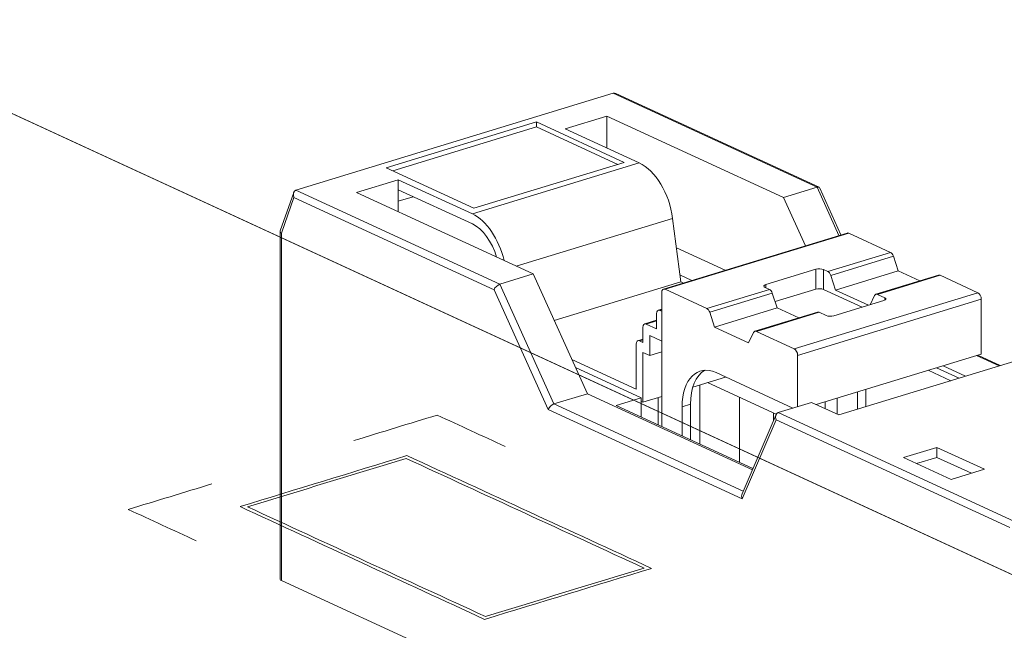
# Model space of a CAD drawing. Header units: inches. Extents: x -35 to 647, y 178 to 608.
# Tile 109 of 234: x 411.82 to 420.96, y 215.83 to 221.51. Entities that reach past the tile are written whole.
import ezdxf

# ---------------------------------------------------------------- set-up
doc = ezdxf.new("R2010")
doc.units = ezdxf.units.IN
doc.header["$MEASUREMENT"] = 0
doc.layers.add('1', color=7, linetype='Continuous')

# ---------------------------------------------------------------- blocks, each defined once
blk = doc.blocks.new('block 2761')
at = {"layer": '1', "color": 155, "lineweight": 18, "true_color": 0x4c7299}
blk.add_lwpolyline([(418.843, 217.8369), (418.5274, 217.102)], dxfattribs=at)
blk = doc.blocks.new('block 2762')
at = {"layer": '1', "color": 155, "lineweight": 18, "true_color": 0x4c7299}
blk.add_lwpolyline([(419.2278, 218.7897), (418.6461, 218.612)], dxfattribs=at)
blk = doc.blocks.new('block 2763')
at = {"layer": '1', "color": 155, "lineweight": 18, "true_color": 0x4c7299}
blk.add_lwpolyline([(420.3524, 219.1333), (419.7707, 218.9556)], dxfattribs=at)
blk = doc.blocks.new('block 2764')
at = {"layer": '1', "color": 155, "lineweight": 18, "true_color": 0x4c7299}
blk.add_lwpolyline([(419.5042, 219.5246), (417.7978, 219.0033)], dxfattribs=at)
blk = doc.blocks.new('block 2765')
at = {"layer": '1', "color": 155, "lineweight": 18, "true_color": 0x4c7299}
blk.add_lwpolyline([(417.7809, 218.8168), (417.7492, 218.8071)], dxfattribs=at)
blk = doc.blocks.new('block 2766')
at = {"layer": '1', "color": 155, "lineweight": 18, "true_color": 0x4c7299}
blk.add_lwpolyline([(417.7322, 218.7134), (417.6229, 218.68)], dxfattribs=at)
blk = doc.blocks.new('block 2767')
at = {"layer": '1', "color": 155, "lineweight": 18, "true_color": 0x4c7299}
blk.add_lwpolyline([(420.9258, 218.2927), (420.7167, 218.3892)], dxfattribs=at)
blk = doc.blocks.new('block 2768')
at = {"layer": '1', "color": 155, "lineweight": 18, "true_color": 0x4c7299}
blk.add_lwpolyline([(417.606, 218.5379), (417.5598, 218.5238)], dxfattribs=at)
blk = doc.blocks.new('block 2769')
at = {"layer": '1', "color": 155, "lineweight": 18, "true_color": 0x4c7299}
blk.add_lwpolyline([(419.4464, 219.507), (419.2492, 219.943)], dxfattribs=at)
blk = doc.blocks.new('block 2770')
at = {"layer": '1', "color": 155, "lineweight": 18, "true_color": 0x4c7299}
blk.add_lwpolyline([(414.3627, 219.9013), (414.2373, 219.5444)], dxfattribs=at)
blk = doc.blocks.new('block 2771')
at = {"layer": '1', "color": 155, "lineweight": 18, "true_color": 0x4c7299}
blk.add_lwpolyline([(419.2426, 219.9497), (417.3545, 220.8206)], dxfattribs=at)
blk = doc.blocks.new('block 2772')
at = {"layer": '1', "color": 155, "lineweight": 18, "true_color": 0x4c7299}
blk.add_lwpolyline([(414.2366, 219.5399), (414.2366, 216.306)], dxfattribs=at)
blk = doc.blocks.new('block 3494')
at = {"layer": '1', "color": 155, "lineweight": 13, "true_color": 0x4c7299}
blk.add_lwpolyline([(418.8083, 218.9653), (418.2266, 218.7876)], dxfattribs=at)
blk = doc.blocks.new('block 3495')
at = {"layer": '1', "color": 155, "lineweight": 13, "true_color": 0x4c7299}
blk.add_lwpolyline([(418.1993, 218.8233), (418.781, 219.0011)], dxfattribs=at)
blk = doc.blocks.new('block 3496')
at = {"layer": '1', "color": 155, "lineweight": 13, "true_color": 0x4c7299}
blk.add_lwpolyline([(420.367, 219.1319), (419.7853, 218.9541)], dxfattribs=at)
blk = doc.blocks.new('block 3497')
at = {"layer": '1', "color": 155, "lineweight": 13, "true_color": 0x4c7299}
blk.add_lwpolyline([(419.3239, 219.167), (419.9056, 219.3447)], dxfattribs=at)
blk = doc.blocks.new('block 3498')
at = {"layer": '1', "color": 155, "lineweight": 13, "true_color": 0x4c7299}
blk.add_lwpolyline([(419.933, 219.3089), (419.3513, 219.1312)], dxfattribs=at)
blk = doc.blocks.new('block 3499')
at = {"layer": '1', "color": 155, "lineweight": 13, "true_color": 0x4c7299}
blk.add_lwpolyline([(419.2424, 218.7882), (418.6607, 218.6105)], dxfattribs=at)
blk = doc.blocks.new('block 3500')
at = {"layer": '1', "color": 155, "lineweight": 18, "true_color": 0x4c7299}
blk.add_lwpolyline([(418.1993, 218.8233), (417.8125, 219.0018)], dxfattribs=at)
blk = doc.blocks.new('block 3501')
at = {"layer": '1', "color": 155, "lineweight": 13, "true_color": 0x4c7299}
blk.add_lwpolyline([(419.5188, 219.5231), (417.8125, 219.0018)], dxfattribs=at)
blk = doc.blocks.new('block 3502')
at = {"layer": '1', "color": 155, "lineweight": 18, "true_color": 0x4c7299}
blk.add_lwpolyline([(419.5188, 219.5231), (419.9056, 219.3447)], dxfattribs=at)
blk = doc.blocks.new('block 3503')
at = {"layer": '1', "color": 155, "lineweight": 18, "true_color": 0x4c7299}
blk.add_lwpolyline([(419.3239, 219.167), (419.2843, 219.1853)], dxfattribs=at)
blk = doc.blocks.new('block 3504')
at = {"layer": '1', "color": 155, "lineweight": 18, "true_color": 0x4c7299}
blk.add_lwpolyline([(418.7413, 219.0194), (418.781, 219.0011)], dxfattribs=at)
blk = doc.blocks.new('block 3505')
at = {"layer": '1', "color": 155, "lineweight": 18, "true_color": 0x4c7299}
blk.add_lwpolyline([(419.2139, 219.188), (418.7485, 219.0458)], dxfattribs=at)
blk = doc.blocks.new('block 3506')
at = {"layer": '1', "color": 155, "lineweight": 18, "true_color": 0x4c7299}
blk.add_lwpolyline([(420.367, 219.1319), (420.7181, 218.9699)], dxfattribs=at)
blk = doc.blocks.new('block 3507')
at = {"layer": '1', "color": 155, "lineweight": 13, "true_color": 0x4c7299}
blk.add_lwpolyline([(419.0118, 218.4486), (420.7181, 218.9699)], dxfattribs=at)
blk = doc.blocks.new('block 3508')
at = {"layer": '1', "color": 155, "lineweight": 18, "true_color": 0x4c7299}
blk.add_lwpolyline([(419.0118, 218.4486), (418.6607, 218.6105)], dxfattribs=at)
blk = doc.blocks.new('block 3509')
at = {"layer": '1', "color": 155, "lineweight": 18, "true_color": 0x4c7299}
blk.add_lwpolyline([(419.8524, 218.9232), (419.7853, 218.9541)], dxfattribs=at)
blk = doc.blocks.new('block 3510')
at = {"layer": '1', "color": 155, "lineweight": 18, "true_color": 0x4c7299}
blk.add_lwpolyline([(419.3798, 218.7546), (419.8451, 218.8968)], dxfattribs=at)
blk = doc.blocks.new('block 3511')
at = {"layer": '1', "color": 155, "lineweight": 18, "true_color": 0x4c7299}
blk.add_lwpolyline([(419.2424, 218.7882), (419.3094, 218.7573)], dxfattribs=at)
blk = doc.blocks.new('block 3512')
at = {"layer": '1', "color": 155, "lineweight": 13, "true_color": 0x4c7299}
blk.add_lwpolyline([(420.7497, 218.909), (419.0433, 218.3877)], dxfattribs=at)
blk = doc.blocks.new('block 3513')
at = {"layer": '1', "color": 155, "lineweight": 18, "true_color": 0x4c7299}
blk.add_lwpolyline([(419.758, 218.9436), (419.7167, 218.8575)], dxfattribs=at)
blk = doc.blocks.new('block 3514')
at = {"layer": '1', "color": 155, "lineweight": 18, "true_color": 0x4c7299}
blk.add_lwpolyline([(419.9785, 219.172), (419.3968, 218.9943)], dxfattribs=at)
blk = doc.blocks.new('block 3515')
at = {"layer": '1', "color": 155, "lineweight": 18, "true_color": 0x4c7299}
blk.add_lwpolyline([(419.933, 219.3089), (419.9785, 219.172)], dxfattribs=at)
blk = doc.blocks.new('block 3516')
at = {"layer": '1', "color": 155, "lineweight": 18, "true_color": 0x4c7299}
blk.add_lwpolyline([(419.3968, 218.9943), (419.3513, 219.1312)], dxfattribs=at)
blk = doc.blocks.new('block 3517')
at = {"layer": '1', "color": 155, "lineweight": 18, "true_color": 0x4c7299}
blk.add_lwpolyline([(418.6333, 218.6), (418.5878, 218.5051)], dxfattribs=at)
blk = doc.blocks.new('block 3518')
at = {"layer": '1', "color": 155, "lineweight": 18, "true_color": 0x4c7299}
blk.add_lwpolyline([(418.8539, 218.8284), (418.2722, 218.6507)], dxfattribs=at)
blk = doc.blocks.new('block 3519')
at = {"layer": '1', "color": 155, "lineweight": 18, "true_color": 0x4c7299}
blk.add_lwpolyline([(418.2722, 218.6507), (418.2266, 218.7876)], dxfattribs=at)
blk = doc.blocks.new('block 3520')
at = {"layer": '1', "color": 155, "lineweight": 18, "true_color": 0x4c7299}
blk.add_lwpolyline([(418.8083, 218.9653), (418.8539, 218.8284)], dxfattribs=at)
blk = doc.blocks.new('block 3521')
at = {"layer": '1', "color": 155, "lineweight": 18, "true_color": 0x4c7299}
blk.add_lwpolyline([(419.9785, 219.172), (420.178, 219.08)], dxfattribs=at)
blk = doc.blocks.new('block 3522')
at = {"layer": '1', "color": 155, "lineweight": 18, "true_color": 0x4c7299}
blk.add_lwpolyline([(419.7026, 218.8532), (419.3968, 218.9943)], dxfattribs=at)
blk = doc.blocks.new('block 3523')
at = {"layer": '1', "color": 155, "lineweight": 18, "true_color": 0x4c7299}
blk.add_lwpolyline([(418.5878, 218.5051), (418.2722, 218.6507)], dxfattribs=at)
blk = doc.blocks.new('block 3524')
at = {"layer": '1', "color": 155, "lineweight": 18, "true_color": 0x4c7299}
blk.add_lwpolyline([(418.8539, 218.8284), (419.0533, 218.7364)], dxfattribs=at)
blk = doc.blocks.new('block 3525')
at = {"layer": '1', "color": 155, "lineweight": 13, "true_color": 0x4c7299}
blk.add_lwpolyline([(419.224, 219.9495), (417.3303, 220.8231)], dxfattribs=at)
blk = doc.blocks.new('block 3526')
at = {"layer": '1', "color": 155, "lineweight": 13, "true_color": 0x4c7299}
blk.add_lwpolyline([(418.8629, 217.8561), (421.0527, 216.8459)], dxfattribs=at)
blk = doc.blocks.new('block 3527')
at = {"layer": '1', "color": 155, "lineweight": 13, "true_color": 0x4c7299}
blk.add_lwpolyline([(421.0139, 216.7877), (418.8432, 217.7891)], dxfattribs=at)
blk = doc.blocks.new('block 3528')
at = {"layer": '1', "color": 155, "lineweight": 18, "true_color": 0x4c7299}
blk.add_lwpolyline([(416.6179, 220.557), (415.2218, 220.1304)], dxfattribs=at)
blk = doc.blocks.new('block 3529')
at = {"layer": '1', "color": 155, "lineweight": 18, "true_color": 0x4c7299}
blk.add_lwpolyline([(415.2218, 220.1304), (416.0361, 219.7548)], dxfattribs=at)
blk = doc.blocks.new('block 3530')
at = {"layer": '1', "color": 155, "lineweight": 18, "true_color": 0x4c7299}
blk.add_lwpolyline([(416.0361, 219.7548), (417.4322, 220.1813)], dxfattribs=at)
blk = doc.blocks.new('block 3531')
at = {"layer": '1', "color": 155, "lineweight": 18, "true_color": 0x4c7299}
blk.add_lwpolyline([(417.4322, 220.1813), (416.6179, 220.557)], dxfattribs=at)
blk = doc.blocks.new('block 3532')
at = {"layer": '1', "color": 155, "lineweight": 18, "true_color": 0x4c7299}
blk.add_lwpolyline([(414.383, 219.9226), (417.3303, 220.8231)], dxfattribs=at)
blk = doc.blocks.new('block 3533')
at = {"layer": '1', "color": 155, "lineweight": 18, "true_color": 0x4c7299}
blk.add_lwpolyline([(417.2726, 220.6118), (416.8848, 220.4933)], dxfattribs=at)
blk = doc.blocks.new('block 3534')
at = {"layer": '1', "color": 155, "lineweight": 18, "true_color": 0x4c7299}
blk.add_lwpolyline([(414.9458, 219.9009), (416.5869, 219.1438)], dxfattribs=at)
blk = doc.blocks.new('block 3535')
at = {"layer": '1', "color": 155, "lineweight": 18, "true_color": 0x4c7299}
blk.add_lwpolyline([(418.9138, 219.8548), (417.2726, 220.6118)], dxfattribs=at)
blk = doc.blocks.new('block 3536')
at = {"layer": '1', "color": 155, "lineweight": 18, "true_color": 0x4c7299}
blk.add_lwpolyline([(416.0217, 219.702), (415.3336, 220.0194)], dxfattribs=at)
blk = doc.blocks.new('block 3537')
at = {"layer": '1', "color": 155, "lineweight": 18, "true_color": 0x4c7299}
blk.add_lwpolyline([(415.3336, 220.0194), (414.9458, 219.9009)], dxfattribs=at)
blk = doc.blocks.new('block 3538')
at = {"layer": '1', "color": 155, "lineweight": 18, "true_color": 0x4c7299}
blk.add_lwpolyline([(416.8848, 220.4933), (417.5729, 220.1759)], dxfattribs=at)
blk = doc.blocks.new('block 3539')
at = {"layer": '1', "color": 155, "lineweight": 13, "true_color": 0x4c7299}
blk.add_lwpolyline([(416.2767, 219.0491), (416.7799, 217.9364)], dxfattribs=at)
blk = doc.blocks.new('block 3540')
at = {"layer": '1', "color": 155, "lineweight": 18, "true_color": 0x4c7299}
blk.add_lwpolyline([(416.2767, 219.0491), (416.5869, 219.1438)], dxfattribs=at)
blk = doc.blocks.new('block 3541')
at = {"layer": '1', "color": 155, "lineweight": 18, "true_color": 0x4c7299}
blk.add_lwpolyline([(417.0901, 218.0312), (416.5869, 219.1438)], dxfattribs=at)
blk = doc.blocks.new('block 3542')
at = {"layer": '1', "color": 155, "lineweight": 18, "true_color": 0x4c7299}
blk.add_lwpolyline([(416.7799, 217.9364), (417.0901, 218.0312)], dxfattribs=at)
blk = doc.blocks.new('block 3543')
at = {"layer": '1', "color": 155, "lineweight": 13, "true_color": 0x4c7299}
blk.add_lwpolyline([(418.8432, 217.7891), (418.5276, 217.0542)], dxfattribs=at)
blk = doc.blocks.new('block 3544')
at = {"layer": '1', "color": 155, "lineweight": 18, "true_color": 0x4c7299}
blk.add_lwpolyline([(418.9138, 219.8548), (419.1166, 219.4062)], dxfattribs=at)
blk = doc.blocks.new('block 3545')
at = {"layer": '1', "color": 155, "lineweight": 18, "true_color": 0x4c7299}
blk.add_lwpolyline([(418.9138, 219.8548), (419.224, 219.9495)], dxfattribs=at)
blk = doc.blocks.new('block 3546')
at = {"layer": '1', "color": 155, "lineweight": 18, "true_color": 0x4c7299}
blk.add_lwpolyline([(416.7264, 217.885), (416.2232, 218.9976)], dxfattribs=at)
blk = doc.blocks.new('block 3547')
at = {"layer": '1', "color": 155, "lineweight": 13, "true_color": 0x4c7299}
blk.add_lwpolyline([(419.4269, 219.501), (419.224, 219.9495)], dxfattribs=at)
blk = doc.blocks.new('block 3548')
at = {"layer": '1', "color": 155, "lineweight": 13, "true_color": 0x4c7299}
blk.add_lwpolyline([(414.383, 219.9226), (416.2767, 219.0491)], dxfattribs=at)
blk = doc.blocks.new('block 3549')
at = {"layer": '1', "color": 155, "lineweight": 13, "true_color": 0x4c7299}
blk.add_lwpolyline([(416.2232, 218.9976), (414.3648, 219.8549)], dxfattribs=at)
blk = doc.blocks.new('block 3557')
at = {"layer": '1', "color": 155, "lineweight": 18, "true_color": 0x4c7299}
blk.add_lwpolyline([(418.8629, 217.8561), (419.1731, 217.9508)], dxfattribs=at)
blk = doc.blocks.new('block 3558')
at = {"layer": '1', "color": 155, "lineweight": 18, "true_color": 0x4c7299}
blk.add_lwpolyline([(419.1731, 217.9508), (419.4256, 217.8344)], dxfattribs=at)
blk = doc.blocks.new('block 3560')
at = {"layer": '1', "color": 155, "lineweight": 18, "true_color": 0x4c7299}
blk.add_lwpolyline([(420.3382, 217.5324), (420.028, 217.4376)], dxfattribs=at)
blk = doc.blocks.new('block 3561')
at = {"layer": '1', "color": 155, "lineweight": 18, "true_color": 0x4c7299}
blk.add_lwpolyline([(420.028, 217.4376), (420.4698, 217.2337)], dxfattribs=at)
blk = doc.blocks.new('block 3562')
at = {"layer": '1', "color": 155, "lineweight": 18, "true_color": 0x4c7299}
blk.add_lwpolyline([(420.4698, 217.2337), (420.7801, 217.3285)], dxfattribs=at)
blk = doc.blocks.new('block 3563')
at = {"layer": '1', "color": 155, "lineweight": 18, "true_color": 0x4c7299}
blk.add_lwpolyline([(420.7801, 217.3285), (420.3382, 217.5324)], dxfattribs=at)
blk = doc.blocks.new('block 3564')
at = {"layer": '1', "color": 155, "lineweight": 18, "true_color": 0x4c7299}
blk.add_lwpolyline([(419.4256, 217.8344), (421.7524, 218.5453)], dxfattribs=at)
blk = doc.blocks.new('block 3566')
at = {"layer": '1', "color": 155, "lineweight": 13, "true_color": 0x4c7299}
blk.add_lwpolyline([(417.8824, 219.6606), (416.4292, 219.2166)], dxfattribs=at)
blk = doc.blocks.new('block 3567')
at = {"layer": '1', "color": 155, "lineweight": 13, "true_color": 0x4c7299}
blk.add_lwpolyline([(416.0217, 219.702), (417.5729, 220.1759)], dxfattribs=at)
blk = doc.blocks.new('block 3569')
at = {"layer": '1', "color": 155, "lineweight": 13, "true_color": 0x4c7299}
blk.add_lwpolyline([(414.3648, 219.8549), (414.2478, 219.5218)], dxfattribs=at)
blk = doc.blocks.new('block 3575')
at = {"layer": '1', "color": 155, "lineweight": 13, "true_color": 0x4c7299}
blk.add_lwpolyline([(417.7809, 218.8109), (417.7638, 218.8057)], dxfattribs=at)
blk = doc.blocks.new('block 3576')
at = {"layer": '1', "color": 155, "lineweight": 18, "true_color": 0x4c7299}
blk.add_lwpolyline([(417.7638, 218.8057), (417.7809, 218.7978)], dxfattribs=at)
blk = doc.blocks.new('block 3577')
at = {"layer": '1', "color": 155, "lineweight": 13, "true_color": 0x4c7299}
blk.add_lwpolyline([(417.7322, 218.7075), (417.6375, 218.6785)], dxfattribs=at)
blk = doc.blocks.new('block 3578')
at = {"layer": '1', "color": 155, "lineweight": 18, "true_color": 0x4c7299}
blk.add_lwpolyline([(417.6375, 218.6785), (417.7322, 218.6349)], dxfattribs=at)
blk = doc.blocks.new('block 3579')
at = {"layer": '1', "color": 155, "lineweight": 18, "true_color": 0x4c7299}
blk.add_lwpolyline([(417.9579, 219.0715), (416.7821, 218.7123)], dxfattribs=at)
blk = doc.blocks.new('block 3580')
at = {"layer": '1', "color": 155, "lineweight": 18, "true_color": 0x4c7299}
blk.add_lwpolyline([(417.9579, 219.0715), (417.8824, 219.6606)], dxfattribs=at)
blk = doc.blocks.new('block 3581')
at = {"layer": '1', "color": 155, "lineweight": 13, "true_color": 0x4c7299}
blk.add_lwpolyline([(417.606, 218.5319), (417.5744, 218.5223)], dxfattribs=at)
blk = doc.blocks.new('block 3582')
at = {"layer": '1', "color": 155, "lineweight": 18, "true_color": 0x4c7299}
blk.add_lwpolyline([(417.5744, 218.5223), (417.606, 218.5077)], dxfattribs=at)
blk = doc.blocks.new('block 3585')
at = {"layer": '1', "color": 155, "lineweight": 18, "true_color": 0x4c7299}
blk.add_lwpolyline([(420.3951, 218.2909), (420.6042, 218.1945)], dxfattribs=at)
blk = doc.blocks.new('block 3586')
at = {"layer": '1', "color": 155, "lineweight": 13, "true_color": 0x4c7299}
blk.add_lwpolyline([(418.5276, 217.0542), (416.7264, 217.885)], dxfattribs=at)
blk = doc.blocks.new('block 3587')
at = {"layer": '1', "color": 155, "lineweight": 13, "true_color": 0x4c7299}
blk.add_lwpolyline([(420.9144, 218.2893), (420.7054, 218.3857)], dxfattribs=at)
blk = doc.blocks.new('block 3588')
at = {"layer": '1', "color": 155, "lineweight": 13, "true_color": 0x4c7299}
blk.add_lwpolyline([(416.7799, 217.9364), (418.5375, 217.1256)], dxfattribs=at)
blk = doc.blocks.new('block 3589')
at = {"layer": '1', "color": 155, "lineweight": 18, "true_color": 0x4c7299}
blk.add_lwpolyline([(418.6228, 217.3242), (417.0901, 218.0312)], dxfattribs=at)
blk = doc.blocks.new('block 3590')
at = {"layer": '1', "color": 155, "lineweight": 18, "true_color": 0x4c7299}
blk.add_lwpolyline([(417.5915, 217.9915), (417.3588, 217.9204)], dxfattribs=at)
blk = doc.blocks.new('block 3591')
at = {"layer": '1', "color": 155, "lineweight": 18, "true_color": 0x4c7299}
blk.add_lwpolyline([(417.3588, 217.9204), (418.6275, 217.3352)], dxfattribs=at)
blk = doc.blocks.new('block 3592')
at = {"layer": '1', "color": 155, "lineweight": 18, "true_color": 0x4c7299}
blk.add_lwpolyline([(420.4662, 218.1523), (420.2571, 218.2487)], dxfattribs=at)
blk = doc.blocks.new('block 3593')
at = {"layer": '1', "color": 155, "lineweight": 18, "true_color": 0x4c7299}
blk.add_lwpolyline([(416.9806, 218.2733), (417.5915, 217.9915)], dxfattribs=at)
blk = doc.blocks.new('block 3594')
at = {"layer": '1', "color": 155, "lineweight": 18, "true_color": 0x4c7299}
blk.add_lwpolyline([(418.0606, 219.0835), (417.9498, 219.1347)], dxfattribs=at)
blk = doc.blocks.new('block 3595')
at = {"layer": '1', "color": 155, "lineweight": 18, "true_color": 0x4c7299}
blk.add_lwpolyline([(417.5428, 218.0734), (416.9467, 218.3484)], dxfattribs=at)
blk = doc.blocks.new('block 3596')
at = {"layer": '1', "color": 155, "lineweight": 18, "true_color": 0x4c7299}
blk.add_lwpolyline([(417.9579, 219.0715), (417.9831, 219.0599)], dxfattribs=at)
blk = doc.blocks.new('block 4707')
at = {"layer": '1', "color": 155, "lineweight": 13, "true_color": 0x4c7299}
blk.add_lwpolyline([(418.7485, 219.016), (418.7485, 219.0458)], dxfattribs=at)
blk = doc.blocks.new('block 4708')
at = {"layer": '1', "color": 155, "lineweight": 13, "true_color": 0x4c7299}
blk.add_lwpolyline([(419.2843, 218.9999), (419.2843, 219.1853)], dxfattribs=at)
blk = doc.blocks.new('block 4709')
at = {"layer": '1', "color": 155, "lineweight": 13, "true_color": 0x4c7299}
blk.add_lwpolyline([(419.8524, 218.8995), (419.8524, 218.9232)], dxfattribs=at)
blk = doc.blocks.new('block 4710')
at = {"layer": '1', "color": 155, "lineweight": 13, "true_color": 0x4c7299}
blk.add_lwpolyline([(419.2139, 219.0026), (419.2139, 219.188)], dxfattribs=at)
blk = doc.blocks.new('block 4711')
at = {"layer": '1', "color": 155, "lineweight": 18, "true_color": 0x4c7299}
blk.add_lwpolyline([(417.7809, 217.7257), (417.7809, 218.97)], dxfattribs=at)
blk = doc.blocks.new('block 4712')
at = {"layer": '1', "color": 155, "lineweight": 18, "true_color": 0x4c7299}
blk.add_lwpolyline([(419.0433, 218.3877), (419.0433, 217.9112)], dxfattribs=at)
blk = doc.blocks.new('block 4713')
at = {"layer": '1', "color": 155, "lineweight": 18, "true_color": 0x4c7299}
blk.add_lwpolyline([(420.7497, 218.909), (420.7497, 218.3992)], dxfattribs=at)
blk = doc.blocks.new('block 4714')
at = {"layer": '1', "color": 155, "lineweight": 18, "true_color": 0x4c7299}
blk.add_lwpolyline([(419.4097, 217.8418), (419.4097, 217.9898)], dxfattribs=at)
blk = doc.blocks.new('block 4715')
at = {"layer": '1', "color": 155, "lineweight": 18, "true_color": 0x4c7299}
blk.add_lwpolyline([(419.6422, 218.8348), (419.2843, 218.9999)], dxfattribs=at)
blk = doc.blocks.new('block 4716')
at = {"layer": '1', "color": 155, "lineweight": 18, "true_color": 0x4c7299}
blk.add_lwpolyline([(419.2139, 219.0026), (418.8345, 218.8867)], dxfattribs=at)
blk = doc.blocks.new('block 4717')
at = {"layer": '1', "color": 155, "lineweight": 18, "true_color": 0x4c7299}
blk.add_lwpolyline([(417.2726, 220.3144), (417.2726, 220.6118)], dxfattribs=at)
blk = doc.blocks.new('block 4718')
at = {"layer": '1', "color": 155, "lineweight": 18, "true_color": 0x4c7299}
blk.add_lwpolyline([(415.3336, 219.9267), (415.3336, 220.0194)], dxfattribs=at)
blk = doc.blocks.new('block 4720')
at = {"layer": '1', "color": 155, "lineweight": 18, "true_color": 0x4c7299}
blk.add_lwpolyline([(420.3382, 217.4397), (420.3382, 217.5324)], dxfattribs=at)
blk = doc.blocks.new('block 4721')
at = {"layer": '1', "color": 155, "lineweight": 18, "true_color": 0x4c7299}
blk.add_lwpolyline([(416.6179, 220.5106), (416.6179, 220.557)], dxfattribs=at)
blk = doc.blocks.new('block 4722')
at = {"layer": '1', "color": 155, "lineweight": 18, "true_color": 0x4c7299}
blk.add_lwpolyline([(416.6179, 220.5106), (415.2822, 220.1026)], dxfattribs=at)
blk = doc.blocks.new('block 4723')
at = {"layer": '1', "color": 155, "lineweight": 18, "true_color": 0x4c7299}
blk.add_lwpolyline([(417.3718, 220.1629), (416.6179, 220.5106)], dxfattribs=at)
blk = doc.blocks.new('block 4724')
at = {"layer": '1', "color": 155, "lineweight": 18, "true_color": 0x4c7299}
blk.add_lwpolyline([(416.0217, 219.6093), (415.3336, 219.9267)], dxfattribs=at)
blk = doc.blocks.new('block 4725')
at = {"layer": '1', "color": 155, "lineweight": 18, "true_color": 0x4c7299}
blk.add_lwpolyline([(420.6592, 217.2916), (420.3382, 217.4397)], dxfattribs=at)
blk = doc.blocks.new('block 4728')
at = {"layer": '1', "color": 155, "lineweight": 18, "true_color": 0x4c7299}
blk.add_lwpolyline([(420.3382, 217.4397), (420.1488, 217.3818)], dxfattribs=at)
blk = doc.blocks.new('block 4729')
at = {"layer": '1', "color": 155, "lineweight": 18, "true_color": 0x4c7299}
blk.add_lwpolyline([(415.3336, 219.722), (415.3336, 219.9267)], dxfattribs=at)
blk = doc.blocks.new('block 4730')
at = {"layer": '1', "color": 155, "lineweight": 18, "true_color": 0x4c7299}
blk.add_lwpolyline([(417.7322, 218.6349), (417.7322, 218.7739)], dxfattribs=at)
blk = doc.blocks.new('block 4731')
at = {"layer": '1', "color": 155, "lineweight": 18, "true_color": 0x4c7299}
blk.add_lwpolyline([(417.606, 218.5077), (417.606, 218.6467)], dxfattribs=at)
blk = doc.blocks.new('block 4732')
at = {"layer": '1', "color": 155, "lineweight": 18, "true_color": 0x4c7299}
blk.add_lwpolyline([(417.6691, 218.5713), (417.7809, 218.5197)], dxfattribs=at)
blk = doc.blocks.new('block 4733')
at = {"layer": '1', "color": 155, "lineweight": 18, "true_color": 0x4c7299}
blk.add_lwpolyline([(417.6691, 218.3859), (417.6691, 218.5713)], dxfattribs=at)
blk = doc.blocks.new('block 4734')
at = {"layer": '1', "color": 155, "lineweight": 18, "true_color": 0x4c7299}
blk.add_lwpolyline([(420.7497, 218.3992), (419.2166, 217.9308)], dxfattribs=at)
blk = doc.blocks.new('block 4735')
at = {"layer": '1', "color": 155, "lineweight": 18, "true_color": 0x4c7299}
blk.add_lwpolyline([(418.2859, 218.2273), (418.9999, 217.8979)], dxfattribs=at)
blk = doc.blocks.new('block 4736')
at = {"layer": '1', "color": 155, "lineweight": 13, "true_color": 0x4c7299}
blk.add_lwpolyline([(418.0478, 217.9332), (417.9703, 217.9095)], dxfattribs=at)
blk = doc.blocks.new('block 4737')
at = {"layer": '1', "color": 155, "lineweight": 13, "true_color": 0x4c7299}
blk.add_lwpolyline([(414.2478, 219.5218), (414.2478, 216.2942)], dxfattribs=at)
blk = doc.blocks.new('block 4738')
at = {"layer": '1', "color": 155, "lineweight": 18, "true_color": 0x4c7299}
blk.add_lwpolyline([(415.3336, 219.8196), (415.4733, 219.8623)], dxfattribs=at)
blk = doc.blocks.new('block 4739')
at = {"layer": '1', "color": 155, "lineweight": 18, "true_color": 0x4c7299}
blk.add_lwpolyline([(417.5428, 218.4905), (417.5428, 218.0734)], dxfattribs=at)
blk = doc.blocks.new('block 4740')
at = {"layer": '1', "color": 155, "lineweight": 18, "true_color": 0x4c7299}
blk.add_lwpolyline([(417.606, 218.415), (417.606, 217.9516)], dxfattribs=at)
blk = doc.blocks.new('block 4741')
at = {"layer": '1', "color": 155, "lineweight": 18, "true_color": 0x4c7299}
blk.add_lwpolyline([(417.7809, 218.4201), (417.6691, 218.3859)], dxfattribs=at)
blk = doc.blocks.new('block 4742')
at = {"layer": '1', "color": 155, "lineweight": 18, "true_color": 0x4c7299}
blk.add_lwpolyline([(417.606, 218.415), (417.6691, 218.3859)], dxfattribs=at)
blk = doc.blocks.new('block 4744')
at = {"layer": '1', "color": 155, "lineweight": 18, "true_color": 0x4c7299}
blk.add_lwpolyline([(419.599, 217.8874), (419.599, 218.0477)], dxfattribs=at)
blk = doc.blocks.new('block 4745')
at = {"layer": '1', "color": 155, "lineweight": 18, "true_color": 0x4c7299}
blk.add_lwpolyline([(419.6766, 217.9111), (419.6766, 218.0714)], dxfattribs=at)
blk = doc.blocks.new('block 4746')
at = {"layer": '1', "color": 155, "lineweight": 18, "true_color": 0x4c7299}
blk.add_lwpolyline([(418.0478, 217.6026), (418.0478, 217.9332)], dxfattribs=at)
blk = doc.blocks.new('block 4747')
at = {"layer": '1', "color": 155, "lineweight": 18, "true_color": 0x4c7299}
blk.add_lwpolyline([(417.9703, 217.6383), (417.9703, 217.9095)], dxfattribs=at)
blk = doc.blocks.new('block 4748')
at = {"layer": '1', "color": 155, "lineweight": 18, "true_color": 0x4c7299}
blk.add_lwpolyline([(420.5437, 218.176), (420.3346, 218.2725)], dxfattribs=at)
blk = doc.blocks.new('block 4749')
at = {"layer": '1', "color": 155, "lineweight": 18, "true_color": 0x4c7299}
blk.add_lwpolyline([(418.3709, 219.1783), (417.9174, 219.3875)], dxfattribs=at)
blk = doc.blocks.new('block 4750')
at = {"layer": '1', "color": 155, "lineweight": 18, "true_color": 0x4c7299}
blk.add_lwpolyline([(417.5915, 217.8131), (417.5915, 217.9915)], dxfattribs=at)
blk = doc.blocks.new('block 4751')
at = {"layer": '1', "color": 155, "lineweight": 18, "true_color": 0x4c7299}
blk.add_lwpolyline([(419.2979, 217.8933), (419.2979, 217.9557)], dxfattribs=at)
blk = doc.blocks.new('block 4752')
at = {"layer": '1', "color": 155, "lineweight": 18, "true_color": 0x4c7299}
blk.add_lwpolyline([(417.606, 217.9516), (417.7809, 218.0051)], dxfattribs=at)
blk = doc.blocks.new('block 4753')
at = {"layer": '1', "color": 155, "lineweight": 18, "true_color": 0x4c7299}
blk.add_lwpolyline([(418.0699, 218.0934), (418.3745, 218.1864)], dxfattribs=at)
blk = doc.blocks.new('block 4754')
at = {"layer": '1', "color": 155, "lineweight": 18, "true_color": 0x4c7299}
blk.add_lwpolyline([(417.606, 217.9516), (417.5915, 217.9583)], dxfattribs=at)
blk = doc.blocks.new('block 4755')
at = {"layer": '1', "color": 155, "lineweight": 18, "true_color": 0x4c7299}
blk.add_lwpolyline([(418.2073, 218.1354), (418.8451, 217.8412)], dxfattribs=at)
blk = doc.blocks.new('block 4756')
at = {"layer": '1', "color": 155, "lineweight": 18, "true_color": 0x4c7299}
blk.add_lwpolyline([(418.1347, 218.1131), (418.1347, 217.5625)], dxfattribs=at)
blk = doc.blocks.new('block 4757')
at = {"layer": '1', "color": 155, "lineweight": 18, "true_color": 0x4c7299}
blk.add_lwpolyline([(417.7469, 217.9946), (417.7469, 217.7414)], dxfattribs=at)
blk = doc.blocks.new('block 4758')
at = {"layer": '1', "color": 155, "lineweight": 18, "true_color": 0x4c7299}
blk.add_lwpolyline([(418.5044, 217.9983), (418.5044, 217.392)], dxfattribs=at)
blk = doc.blocks.new('block 4759')
at = {"layer": '1', "color": 155, "lineweight": 18, "true_color": 0x4c7299}
blk.add_lwpolyline([(418.82, 217.8528), (418.82, 217.7833)], dxfattribs=at)
blk = doc.blocks.new('block 4768')
at = {"layer": '1', "color": 155, "lineweight": 18, "true_color": 0x4c7299}
blk.add_lwpolyline([(414.2478, 216.2942), (421.633, 212.8874)], dxfattribs=at)
blk = doc.blocks.new('block 4993')
at = {"layer": '1', "color": 18, "lineweight": 13, "true_color": 0x4c0000}
blk.add_lwpolyline([(357.4162, 245.6974), (440.4622, 207.3889)], dxfattribs=at)
blk = doc.blocks.new('block 5060')
at = {"layer": '1', "color": 18, "lineweight": 13, "true_color": 0x4c0000}
blk.add_lwpolyline([(357.4162, 245.6974), (440.4622, 207.3889)], dxfattribs=at)
blk = doc.blocks.new('block 5494')
at = {"layer": '1', "color": 155, "lineweight": 18, "true_color": 0x4c7299}
blk.add_open_spline([(418.2266, 218.7876), (418.221, 218.8045), (418.2106, 218.8181), (418.1993, 218.8233)], degree=3, dxfattribs=at)
blk = doc.blocks.new('block 5495')
at = {"layer": '1', "color": 155, "lineweight": 18, "true_color": 0x4c7299}
blk.add_open_spline([(418.8083, 218.9653), (418.8027, 218.9822), (418.7923, 218.9959), (418.781, 219.0011)], degree=3, dxfattribs=at)
blk = doc.blocks.new('block 5496')
at = {"layer": '1', "color": 155, "lineweight": 18, "true_color": 0x4c7299}
blk.add_open_spline([(420.367, 219.1319), (420.3619, 219.1342), (420.3569, 219.1347), (420.3524, 219.1333)], degree=3, dxfattribs=at)
blk = doc.blocks.new('block 5497')
at = {"layer": '1', "color": 155, "lineweight": 18, "true_color": 0x4c7299}
blk.add_open_spline([(419.7853, 218.9541), (419.774, 218.9593), (419.7636, 218.9553), (419.758, 218.9436)], degree=3, dxfattribs=at)
blk = doc.blocks.new('block 5498')
at = {"layer": '1', "color": 155, "lineweight": 18, "true_color": 0x4c7299}
blk.add_open_spline([(419.933, 219.3089), (419.9273, 219.3258), (419.9169, 219.3395), (419.9056, 219.3447)], degree=3, dxfattribs=at)
blk = doc.blocks.new('block 5499')
at = {"layer": '1', "color": 155, "lineweight": 18, "true_color": 0x4c7299}
blk.add_open_spline([(419.3513, 219.1312), (419.3456, 219.1481), (419.3352, 219.1618), (419.3239, 219.167)], degree=3, dxfattribs=at)
blk = doc.blocks.new('block 5500')
at = {"layer": '1', "color": 155, "lineweight": 18, "true_color": 0x4c7299}
blk.add_open_spline([(418.6607, 218.6105), (418.6494, 218.6157), (418.639, 218.6117), (418.6333, 218.6)], degree=3, dxfattribs=at)
blk = doc.blocks.new('block 5501')
at = {"layer": '1', "color": 155, "lineweight": 18, "true_color": 0x4c7299}
blk.add_open_spline([(419.2424, 218.7882), (419.2373, 218.7906), (419.2323, 218.7911), (419.2278, 218.7897)], degree=3, dxfattribs=at)
blk = doc.blocks.new('block 5502')
at = {"layer": '1', "color": 155, "lineweight": 18, "true_color": 0x4c7299}
blk.add_open_spline([(419.2843, 219.1853), (419.2668, 219.1933), (419.2353, 219.1945), (419.2139, 219.188)], degree=3, dxfattribs=at)
blk = doc.blocks.new('block 5503')
at = {"layer": '1', "color": 155, "lineweight": 18, "true_color": 0x4c7299}
blk.add_open_spline([(418.7485, 219.0458), (418.7271, 219.0392), (418.7239, 219.0274), (418.7413, 219.0194)], degree=3, dxfattribs=at)
blk = doc.blocks.new('block 5504')
at = {"layer": '1', "color": 155, "lineweight": 18, "true_color": 0x4c7299}
blk.add_open_spline([(419.3094, 218.7573), (419.3269, 218.7493), (419.3584, 218.7481), (419.3798, 218.7546)], degree=3, dxfattribs=at)
blk = doc.blocks.new('block 5505')
at = {"layer": '1', "color": 155, "lineweight": 18, "true_color": 0x4c7299}
blk.add_open_spline([(419.8451, 218.8968), (419.8665, 218.9033), (419.8698, 218.9152), (419.8524, 218.9232)], degree=3, dxfattribs=at)
blk = doc.blocks.new('block 5506')
at = {"layer": '1', "color": 155, "lineweight": 18, "true_color": 0x4c7299}
blk.add_open_spline([(417.8125, 219.0018), (417.795, 219.0098), (417.7809, 218.9956), (417.7809, 218.97)], degree=3, dxfattribs=at)
blk = doc.blocks.new('block 5507')
at = {"layer": '1', "color": 155, "lineweight": 18, "true_color": 0x4c7299}
blk.add_open_spline([(419.5188, 219.5231), (419.5137, 219.5255), (419.5087, 219.526), (419.5042, 219.5246)], degree=3, dxfattribs=at)
blk = doc.blocks.new('block 5508')
at = {"layer": '1', "color": 155, "lineweight": 18, "true_color": 0x4c7299}
blk.add_open_spline([(419.0433, 218.3877), (419.0433, 218.4132), (419.0292, 218.4405), (419.0118, 218.4486)], degree=3, dxfattribs=at)
blk = doc.blocks.new('block 5509')
at = {"layer": '1', "color": 155, "lineweight": 18, "true_color": 0x4c7299}
blk.add_open_spline([(420.7497, 218.909), (420.7497, 218.9346), (420.7355, 218.9619), (420.7181, 218.9699)], degree=3, dxfattribs=at)
blk = doc.blocks.new('block 5510')
at = {"layer": '1', "color": 155, "lineweight": 18, "true_color": 0x4c7299}
blk.add_open_spline([(417.3545, 220.8206), (417.3462, 220.8245), (417.3378, 220.8253), (417.3303, 220.8231)], degree=3, dxfattribs=at)
blk = doc.blocks.new('block 5513')
at = {"layer": '1', "color": 155, "lineweight": 18, "true_color": 0x4c7299}
blk.add_open_spline([(418.8629, 217.8561), (418.8415, 217.8495), (418.8327, 217.8195), (418.8432, 217.7891)], degree=3, dxfattribs=at)
blk = doc.blocks.new('block 5515')
at = {"layer": '1', "color": 155, "lineweight": 18, "true_color": 0x4c7299}
blk.add_open_spline([(418.5274, 217.102), (418.5217, 217.0887), (418.5217, 217.071), (418.5276, 217.0542)], degree=3, dxfattribs=at)
blk = doc.blocks.new('block 5516')
at = {"layer": '1', "color": 155, "lineweight": 18, "true_color": 0x4c7299}
blk.add_open_spline([(416.7799, 217.9364), (416.7585, 217.9299), (416.7345, 217.9069), (416.7264, 217.885)], degree=3, dxfattribs=at)
blk = doc.blocks.new('block 5517')
at = {"layer": '1', "color": 155, "lineweight": 18, "true_color": 0x4c7299}
blk.add_open_spline([(419.2492, 219.943), (419.2457, 219.9509), (419.2363, 219.9533), (419.224, 219.9495)], degree=3, dxfattribs=at)
blk = doc.blocks.new('block 5518')
at = {"layer": '1', "color": 155, "lineweight": 18, "true_color": 0x4c7299}
blk.add_open_spline([(416.2767, 219.0491), (416.2553, 219.0425), (416.2313, 219.0195), (416.2232, 218.9976)], degree=3, dxfattribs=at)
blk = doc.blocks.new('block 5519')
at = {"layer": '1', "color": 155, "lineweight": 18, "true_color": 0x4c7299}
blk.add_open_spline([(414.383, 219.9226), (414.3616, 219.916), (414.3535, 219.8857), (414.3648, 219.8549)], degree=3, dxfattribs=at)
blk = doc.blocks.new('block 5520')
at = {"layer": '1', "color": 155, "lineweight": 18, "true_color": 0x4c7299}
blk.add_open_spline([(416.3163, 219.2687), (416.2695, 219.4694), (416.1523, 219.6417), (416.0217, 219.702)], degree=3, dxfattribs=at)
blk = doc.blocks.new('block 5521')
at = {"layer": '1', "color": 155, "lineweight": 18, "true_color": 0x4c7299}
blk.add_open_spline([(417.8824, 219.6606), (417.8529, 219.8908), (417.7233, 220.1065), (417.5729, 220.1759)], degree=3, dxfattribs=at)
blk = doc.blocks.new('block 5524')
at = {"layer": '1', "color": 155, "lineweight": 18, "true_color": 0x4c7299}
blk.add_open_spline([(414.2373, 219.5444), (414.2348, 219.5372), (414.2386, 219.5289), (414.2478, 219.5218)], degree=3, dxfattribs=at)
blk = doc.blocks.new('block 5530')
at = {"layer": '1', "color": 155, "lineweight": 18, "true_color": 0x4c7299}
blk.add_open_spline([(417.7638, 218.8057), (417.7463, 218.8137), (417.7322, 218.7995), (417.7322, 218.7739)], degree=3, dxfattribs=at)
blk = doc.blocks.new('block 5531')
at = {"layer": '1', "color": 155, "lineweight": 18, "true_color": 0x4c7299}
blk.add_open_spline([(417.6375, 218.6785), (417.6201, 218.6866), (417.606, 218.6723), (417.606, 218.6467)], degree=3, dxfattribs=at)
blk = doc.blocks.new('block 5536')
at = {"layer": '1', "color": 155, "lineweight": 18, "true_color": 0x4c7299}
blk.add_open_spline([(417.5744, 218.5223), (417.557, 218.5303), (417.5428, 218.5161), (417.5428, 218.4905)], degree=3, dxfattribs=at)
blk = doc.blocks.new('block 5655')
at = {"layer": '1', "color": 155, "lineweight": 18, "true_color": 0x4c7299}
blk.add_open_spline([(419.2843, 218.9999), (419.2668, 219.0079), (419.2353, 219.0091), (419.2139, 219.0026)], degree=3, dxfattribs=at)
blk = doc.blocks.new('block 5656')
at = {"layer": '1', "color": 155, "lineweight": 18, "true_color": 0x4c7299}
blk.add_open_spline([(416.2474, 219.3005), (416.2046, 219.4457), (416.1172, 219.5652), (416.0217, 219.6093)], degree=3, dxfattribs=at)
blk = doc.blocks.new('block 5657')
at = {"layer": '1', "color": 155, "lineweight": 18, "true_color": 0x4c7299}
blk.add_open_spline([(418.18, 218.2493), (418.097, 218.2005), (418.0478, 218.0828), (418.0478, 217.9332)], degree=3, dxfattribs=at)
blk = doc.blocks.new('block 5658')
at = {"layer": '1', "color": 155, "lineweight": 18, "true_color": 0x4c7299}
blk.add_open_spline([(418.2859, 218.2273), (418.1116, 218.3077), (417.9703, 218.1654), (417.9703, 217.9095)], degree=3, dxfattribs=at)
blk = doc.blocks.new('block 5663')
at = {"layer": '1', "color": 155, "lineweight": 18, "true_color": 0x4c7299}
blk.add_open_spline([(414.2366, 216.306), (414.2366, 216.3017), (414.2405, 216.2975), (414.2478, 216.2942)], degree=3, dxfattribs=at)
blk = doc.blocks.new('block 7557')
at = {"layer": '1', "color": 155, "lineweight": 18, "true_color": 0x4c7299}
blk.add_lwpolyline([(357.4162, 245.6974), (414.2365, 219.4866)], dxfattribs=at)
blk = doc.blocks.new('block 7602')
at = {"layer": '1', "color": 18, "lineweight": 13, "true_color": 0x4c0000}
blk.add_lwpolyline([(395.3759, 228.1869), (418.9864, 217.2955), (430.7917, 211.8498), (436.6943, 209.127)], dxfattribs=at)
blk = doc.blocks.new('block 7605')
at = {"layer": '1', "color": 18, "lineweight": 13, "true_color": 0x4c0000}
blk.add_lwpolyline([(395.3759, 228.1869), (418.9864, 217.2955), (430.7917, 211.8498), (436.6943, 209.127)], dxfattribs=at)
blk = doc.blocks.new('block 8097')
at = {"layer": '1', "color": 18, "lineweight": 13, "true_color": 0x4c0000}
blk.add_open_spline([(413.4565, 216.6644), (413.2461, 216.7615), (413.0357, 216.8585), (412.8253, 216.9556), (413.0838, 217.0346), (413.3424, 217.1136), (413.6009, 217.1926)], degree=3, knots=[0, 0, 0, 0, 1, 1, 1, 2, 2, 2, 2], dxfattribs=at)
blk = doc.blocks.new('block 8098')
at = {"layer": '1', "color": 18, "lineweight": 13, "true_color": 0x4c0000}
blk.add_open_spline([(414.9194, 217.5954), (415.178, 217.6744), (415.4365, 217.7534), (415.695, 217.8324), (415.9055, 217.7353), (416.1159, 217.6383), (416.3263, 217.5412)], degree=3, knots=[0, 0, 0, 0, 1, 1, 1, 2, 2, 2, 2], dxfattribs=at)
blk = doc.blocks.new('block 8099')
at = {"layer": '1', "color": 18, "lineweight": 13, "true_color": 0x4c0000}
blk.add_open_spline([(416.1429, 215.9605), (415.4065, 216.3002), (414.6701, 216.6399), (413.9336, 216.9796), (414.4249, 217.1297), (414.9161, 217.2798), (415.4073, 217.4298), (416.1437, 217.0901), (416.8801, 216.7504), (417.6166, 216.4107), (417.1253, 216.2606), (416.6341, 216.1106), (416.1429, 215.9605)], degree=3, knots=[0, 0, 0, 0, 1, 1, 1, 2, 2, 2, 3, 3, 3, 4, 4, 4, 4], dxfattribs=at)
blk = doc.blocks.new('block 8100')
at = {"layer": '1', "color": 18, "lineweight": 13, "true_color": 0x4c0000}
blk.add_open_spline([(416.1357, 215.9341), (415.3782, 216.2835), (414.6208, 216.6329), (413.8633, 216.9823), (414.3804, 217.1403), (414.8974, 217.2983), (415.4145, 217.4562), (416.172, 217.1068), (416.9294, 216.7574), (417.6869, 216.408), (417.1698, 216.25), (416.6528, 216.092), (416.1357, 215.9341)], degree=3, knots=[0, 0, 0, 0, 1, 1, 1, 2, 2, 2, 3, 3, 3, 4, 4, 4, 4], dxfattribs=at)

msp = doc.modelspace()

# ---------------------------------------------------------------- block references
at = {"layer": '1'}
for name in ['block 7602', 'block 7605', 'block 4993', 'block 5060', 'block 7557', 'block 3532', 'block 5510', 'block 3525', 'block 2771', 'block 3528', 'block 3531', 'block 4721', 'block 3533', 'block 3535', 'block 4717', 'block 4722', 'block 4723', 'block 3538', 'block 3567', 'block 3530', 'block 5521', 'block 3529', 'block 3537', 'block 3536', 'block 4718', 'block 2770', 'block 5519', 'block 3548', 'block 3534', 'block 4724', 'block 4729', 'block 3545', 'block 5517', 'block 3547', 'block 2769', 'block 3569', 'block 3549', 'block 4738', 'block 3544', 'block 5520', 'block 3566', 'block 3580', 'block 5524', 'block 2772', 'block 5656', 'block 4737', 'block 2764', 'block 3501', 'block 5507', 'block 3502', 'block 4749', 'block 3497', 'block 3498', 'block 5498', 'block 3515', 'block 3505', 'block 5502', 'block 4710', 'block 3503', 'block 4708', 'block 5499', 'block 3514', 'block 3521', 'block 3540', 'block 3541', 'block 3594', 'block 3516', 'block 2763', 'block 3496', 'block 5496', 'block 3506', 'block 5518', 'block 3546', 'block 3539', 'block 3579', 'block 5506', 'block 3500', 'block 3596', 'block 3495', 'block 5503', 'block 3504', 'block 4707', 'block 5495', 'block 4716', 'block 5655', 'block 4715', 'block 3522', 'block 4711', 'block 3494', 'block 3520', 'block 3507', 'block 3512', 'block 3510', 'block 3513', 'block 5497', 'block 3509', 'block 5505', 'block 4709', 'block 5509', 'block 4713', 'block 5530', 'block 2765', 'block 3575', 'block 3576', 'block 5494', 'block 3518', 'block 3524', 'block 2766', 'block 4730', 'block 3519', 'block 2762', 'block 3499', 'block 5501', 'block 3511', 'block 5504', 'block 5531', 'block 4731', 'block 3577', 'block 3578', 'block 3523', 'block 5536', 'block 2768', 'block 3581', 'block 4732', 'block 4733', 'block 3517', 'block 5500', 'block 3508', 'block 3564', 'block 4739', 'block 3582', 'block 5508', 'block 3595', 'block 4740', 'block 4742', 'block 4741', 'block 4712', 'block 4734', 'block 3587', 'block 2767', 'block 3593', 'block 5658', 'block 4748', 'block 3585', 'block 5657', 'block 4753', 'block 4735', 'block 3592', 'block 4756', 'block 4755', 'block 4745', 'block 3542', 'block 3589', 'block 3590', 'block 4750', 'block 4752', 'block 4757', 'block 4758', 'block 4714', 'block 4744', 'block 5516', 'block 3586', 'block 3588', 'block 3591', 'block 4754', 'block 4736', 'block 4747', 'block 4746', 'block 3557', 'block 3558', 'block 4751', 'block 8098', 'block 2761', 'block 4759', 'block 5513', 'block 3526', 'block 3543', 'block 3527', 'block 3560', 'block 3563', 'block 4720', 'block 8100', 'block 8099', 'block 3561', 'block 4728', 'block 4725', 'block 3562', 'block 8097', 'block 5515', 'block 5663', 'block 4768']:
    msp.add_blockref(name, (0, 0), dxfattribs=at)

doc.saveas('drawing.dxf')
